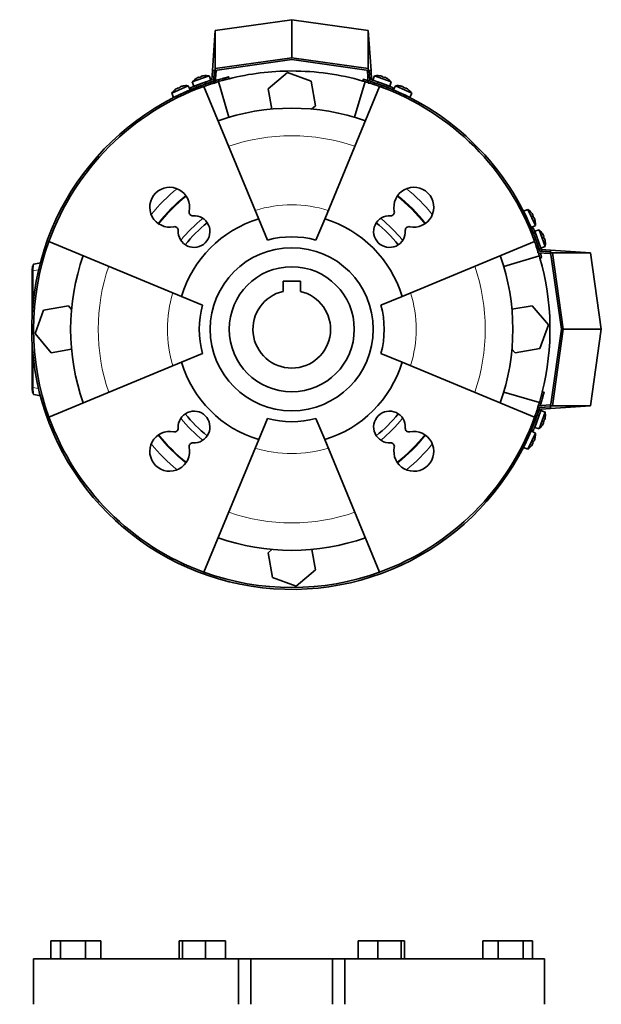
# Model space of a CAD drawing. Header units: millimetres. Extents: x 468 to 1360, y -1443 to 1457.
# Tile 28 of 29: x 468 to 789, y 914 to 1457. Entities that reach past the tile are written whole.
import ezdxf

# ---------------------------------------------------------------- set-up
doc = ezdxf.new("R2010")
doc.units = ezdxf.units.MM
for name, color, linetype in [('M5X8_UNI7687', 7, 'Continuous'), ('MID_454-2', 7, 'Continuous'), ('VSI184-254_GIUNT', 7, 'Continuous'), ('VSI344-454_FILTR', 7, 'Continuous'), ('VSI344-454_FLANG', 7, 'Continuous'), ('VSI344-454_SUPPO', 7, 'Continuous'), ('VSI344-454_TERMI', 7, 'Continuous'), ('VSI344-454_TESTA', 7, 'Continuous')]:
    doc.layers.add(name, color=color, linetype=linetype)

# ---------------------------------------------------------------- blocks, each defined once
blk = doc.blocks.new('SE')
at = {"layer": 'VSI344-454_FLANG', "color": 7, "linetype": 'Continuous', "lineweight": 35}
for p, q in [((485.34, 948.99), (485.34, 938.99)), ((485.34, 948.99), (490.64, 948.99)), ((490.64, 948.99), (490.64, 938.99)), ((490.64, 948.99), (504.38, 948.99)), ((504.38, 948.99), (504.38, 938.99)), ((504.38, 948.99), (512.81, 948.99)), ((512.81, 948.99), (512.81, 938.99)), ((556.09, 948.99), (556.09, 938.99)), ((556.09, 948.99), (557.89, 948.99)), ((557.89, 948.99), (557.89, 938.99)), ((557.89, 948.99), (570.7, 948.99)), ((570.7, 948.99), (570.7, 938.99)), ((570.7, 948.99), (581.69, 948.99)), ((581.69, 948.99), (581.69, 938.99)), ((654.82, 948.99), (654.82, 938.99)), ((654.82, 948.99), (665.81, 948.99)), ((665.81, 948.99), (665.81, 938.99)), ((665.81, 948.99), (678.61, 948.99)), ((678.61, 948.99), (678.61, 938.99)), ((678.61, 948.99), (680.42, 948.99)), ((680.42, 948.99), (680.42, 938.99)), ((723.7, 948.99), (723.7, 938.99)), ((723.7, 948.99), (732.13, 948.99)), ((732.13, 948.99), (732.13, 938.99)), ((732.13, 948.99), (745.87, 948.99)), ((745.87, 948.99), (745.87, 938.99)), ((745.87, 948.99), (751.17, 948.99)), ((751.17, 948.99), (751.17, 938.99)), ((588.92, 938.99), (475.75, 938.99)), ((475.75, 938.99), (475.75, 913.99)), ((588.92, 938.99), (595.75, 938.99)), ((588.92, 938.99), (588.92, 913.99)), ((595.75, 938.99), (640.75, 938.99)), ((595.75, 913.99), (595.75, 938.99)), ((640.75, 938.99), (647.58, 938.99)), ((640.75, 913.99), (640.75, 938.99)), ((757.7, 938.99), (647.58, 938.99)), ((647.58, 938.99), (647.58, 913.99)), ((757.7, 938.99), (757.7, 913.99))]:
    blk.add_line(p, q, dxfattribs=at)
blk = doc.blocks.new('SE1')
at = {"layer": 'M5X8_UNI7687', "color": 7, "linetype": 'Continuous', "lineweight": 35}
for p, q in [((572.61, 1426.25), (563.34, 1422.88)), ((564.13, 1420.5), (573.53, 1423.92)), ((565.44, 1424.7), (565.42, 1424.72)), ((566.9, 1425.45), (566.98, 1425.26)), ((568.23, 1425.93), (568.29, 1425.74)), ((569.83, 1426.3), (569.84, 1426.32)), ((573.53, 1423.92), (572.61, 1426.25)), ((663.9, 1426.25), (662.98, 1423.92)), ((662.98, 1423.92), (672.37, 1420.5)), ((673.16, 1422.88), (663.9, 1426.25)), ((666.68, 1426.3), (666.67, 1426.32)), ((668.27, 1425.93), (668.22, 1425.74)), ((669.61, 1425.45), (669.52, 1425.26)), ((671.07, 1424.7), (671.09, 1424.72)), ((561.02, 1420.83), (552.08, 1416.67)), ((553.08, 1414.37), (562.14, 1418.6)), ((554.01, 1418.67), (553.99, 1418.68)), ((555.4, 1419.54), (555.5, 1419.36)), ((556.69, 1420.14), (556.76, 1419.95)), ((558.25, 1420.64), (558.25, 1420.67)), ((562.14, 1418.6), (561.02, 1420.83)), ((563.34, 1422.88), (564.13, 1420.5)), ((571.53, 1422.11), (571.53, 1422.11)), ((672.37, 1420.5), (673.16, 1422.88)), ((675.49, 1420.83), (674.37, 1418.6)), ((674.37, 1418.6), (683.43, 1414.37)), ((684.42, 1416.67), (675.49, 1420.83)), ((678.26, 1420.64), (678.26, 1420.67)), ((679.82, 1420.14), (679.75, 1419.95)), ((681.11, 1419.54), (681.01, 1419.36)), ((682.52, 1418.68), (682.49, 1418.67)), ((552.08, 1416.67), (553.08, 1414.37)), ((683.43, 1414.37), (684.42, 1416.67)), ((748.49, 1352.6), (746.2, 1351.61)), ((746.2, 1351.61), (750.42, 1342.54)), ((752.66, 1343.66), (748.49, 1352.6)), ((750.49, 1350.67), (750.51, 1350.69)), ((751.36, 1349.28), (751.19, 1349.18)), ((751.96, 1347.99), (751.77, 1347.92)), ((750.42, 1342.54), (752.66, 1343.66)), ((752.47, 1346.44), (752.49, 1346.43)), ((754.7, 1341.34), (752.33, 1340.55)), ((752.33, 1340.55), (755.75, 1331.15)), ((758.07, 1332.07), (754.7, 1341.34)), ((756.53, 1339.24), (756.54, 1339.26)), ((757.27, 1337.78), (757.09, 1337.7)), ((757.76, 1336.45), (757.56, 1336.4)), ((755.75, 1331.15), (758.07, 1332.07)), ((758.13, 1334.85), (758.15, 1334.85)), ((755.75, 1241.7), (752.33, 1232.31)), ((753.93, 1239.7), (753.93, 1239.7)), ((754.7, 1231.52), (758.07, 1240.78)), ((758.07, 1240.78), (755.75, 1241.7)), ((756.53, 1233.62), (756.54, 1233.59)), ((757.27, 1235.07), (757.09, 1235.16)), ((757.76, 1236.41), (757.56, 1236.46)), ((758.13, 1238), (758.15, 1238.01)), ((750.42, 1230.31), (746.2, 1221.25)), ((748.49, 1220.26), (752.66, 1229.19)), ((752.66, 1229.19), (750.42, 1230.31)), ((752.33, 1232.31), (754.7, 1231.52)), ((751.36, 1223.57), (751.19, 1223.68)), ((751.96, 1224.86), (751.77, 1224.93)), ((752.47, 1226.42), (752.49, 1226.42)), ((746.2, 1221.25), (748.49, 1220.26)), ((750.49, 1222.19), (750.51, 1222.16))]:
    blk.add_line(p, q, dxfattribs=at)
for centre, radius, start, end in [((570.95, 1416.39), 10, 123.5916, 139.5414), ((570.95, 1416.39), 10, 80.4586, 96.4084), ((665.55, 1416.39), 10, 83.5916, 99.5414), ((665.55, 1416.39), 10, 40.4586, 56.4084), ((560.23, 1410.86), 10, 128.5916, 144.5414), ((560.23, 1410.86), 10, 85.4586, 101.4084), ((571.82, 1422.77), 0.5, 110, 129.2041), ((664.69, 1422.77), 0.5, 50.7959, 70), ((670.32, 1420.72), 0.5, 70, 89.4626), ((676.28, 1410.86), 10, 78.5916, 94.5414), ((676.28, 1410.86), 10, 35.4586, 51.4084), ((555.1, 1414.76), 0.5, 95.7321, 115), ((560.54, 1417.3), 0.5, 115, 134.2679), ((675.97, 1417.3), 0.5, 45.7321, 65), ((681.41, 1414.76), 0.5, 65, 84.2679), ((746.59, 1349.58), 0.5, 5.7321, 25), ((742.69, 1344.45), 10, 38.5916, 54.5414), ((749.12, 1344.14), 0.5, 25, 44.2679), ((742.69, 1344.45), 10, 355.4586, 11.4084), ((748.21, 1333.73), 10, 33.5916, 49.5414), ((754.6, 1332.86), 0.5, 20, 39.2041), ((748.21, 1333.73), 10, 350.4586, 6.4084), ((754.6, 1240), 0.5, 320.7959, 340), ((748.21, 1239.13), 10, 353.5916, 9.5414), ((752.54, 1234.36), 0.5, 340, 359.4451), ((748.21, 1239.13), 10, 310.4586, 326.4084), ((749.12, 1228.71), 0.5, 315.7321, 335), ((742.69, 1228.4), 10, 348.5916, 4.5414), ((746.59, 1223.27), 0.5, 335, 354.2679), ((742.69, 1228.4), 10, 305.4586, 321.4084)]:
    blk.add_arc(centre, radius, start, end, dxfattribs=at)
for centre, major_axis, ratio, start_param, end_param in [((570.95, 1416.4), (-9.4, -3.42), 0.996195, 4.833518, 4.948078), ((570.2, 1418.46), (8.7, 3.17), 0.811251, 1.49595, 1.645642), ((570.95, 1416.4), (9.4, 3.42), 0.996195, 1.335108, 1.449667), ((665.56, 1416.4), (-9.4, 3.42), 0.996195, 4.833518, 4.948078), ((666.31, 1418.46), (8.7, -3.17), 0.811251, 1.49595, 1.645642), ((665.56, 1416.4), (9.4, -3.42), 0.996195, 1.335108, 1.449667), ((560.22, 1410.88), (-9.06, -4.23), 0.996195, 4.833518, 4.948078), ((559.29, 1412.87), (8.39, 3.91), 0.811251, 1.49595, 1.645642), ((560.22, 1410.88), (9.06, 4.23), 0.996195, 1.335108, 1.449667), ((676.28, 1410.88), (-9.06, 4.23), 0.996195, 4.833518, 4.948078), ((677.21, 1412.87), (8.39, -3.91), 0.811251, 1.49595, 1.645642), ((676.28, 1410.88), (9.06, -4.23), 0.996195, 1.335108, 1.449667), ((742.7, 1344.46), (-4.23, 9.06), 0.996195, 4.833518, 4.948078), ((744.69, 1345.39), (3.91, -8.39), 0.811251, 1.49595, 1.645642), ((742.7, 1344.46), (4.23, -9.06), 0.996195, 1.335108, 1.449667), ((748.23, 1333.73), (-3.42, 9.4), 0.996195, 4.833518, 4.948078), ((750.29, 1334.48), (3.17, -8.7), 0.811251, 1.49595, 1.645642), ((748.23, 1333.73), (3.42, -9.4), 0.996195, 1.335108, 1.449667), ((748.23, 1239.12), (-3.42, -9.4), 0.996195, 1.335108, 1.449667), ((750.29, 1238.37), (-3.17, -8.7), 0.811251, 1.49595, 1.645642), ((748.23, 1239.12), (3.42, 9.4), 0.996195, 4.833518, 4.948078), ((742.7, 1228.4), (-4.23, -9.06), 0.996195, 1.335108, 1.449667), ((744.69, 1227.47), (-3.91, -8.39), 0.811251, 1.49595, 1.645642), ((742.7, 1228.4), (4.23, 9.06), 0.996195, 4.833518, 4.948078)]:
    blk.add_ellipse(centre, major_axis=major_axis, ratio=ratio, start_param=start_param, end_param=end_param, dxfattribs=at)
for points in [[(566.9, 1425.45), (566.9, 1425.45), (566.89, 1425.45), (566.88, 1425.46), (566.87, 1425.46), (566.86, 1425.45), (566.84, 1425.45), (566.81, 1425.44), (566.78, 1425.43), (566.75, 1425.42), (566.72, 1425.41), (566.68, 1425.39), (566.64, 1425.38), (566.6, 1425.36), (566.56, 1425.34), (566.52, 1425.32), (566.48, 1425.3), (566.45, 1425.29), (566.43, 1425.28)], [(568.7, 1426.1), (568.68, 1426.1), (568.65, 1426.09), (568.6, 1426.08), (568.56, 1426.07), (568.52, 1426.06), (568.48, 1426.05), (568.44, 1426.03), (568.4, 1426.02), (568.36, 1426.01), (568.33, 1426), (568.3, 1425.98), (568.28, 1425.97), (568.26, 1425.96), (568.25, 1425.96), (568.24, 1425.95), (568.23, 1425.94), (568.23, 1425.94), (568.23, 1425.93)], [(668.27, 1425.93), (668.27, 1425.94), (668.27, 1425.94), (668.27, 1425.95), (668.26, 1425.96), (668.24, 1425.96), (668.23, 1425.97), (668.2, 1425.98), (668.18, 1426), (668.14, 1426.01), (668.11, 1426.02), (668.07, 1426.03), (668.03, 1426.05), (667.99, 1426.06), (667.95, 1426.07), (667.9, 1426.08), (667.86, 1426.09), (667.82, 1426.1), (667.81, 1426.1)], [(670.08, 1425.28), (670.06, 1425.29), (670.03, 1425.3), (669.99, 1425.32), (669.95, 1425.34), (669.91, 1425.36), (669.87, 1425.38), (669.83, 1425.39), (669.79, 1425.41), (669.76, 1425.42), (669.72, 1425.43), (669.7, 1425.44), (669.67, 1425.45), (669.65, 1425.45), (669.63, 1425.46), (669.62, 1425.46), (669.61, 1425.45), (669.61, 1425.45), (669.61, 1425.45)], [(555.4, 1419.54), (555.4, 1419.54), (555.4, 1419.54), (555.39, 1419.54), (555.37, 1419.54), (555.36, 1419.54), (555.34, 1419.53), (555.31, 1419.52), (555.29, 1419.51), (555.26, 1419.5), (555.22, 1419.48), (555.19, 1419.46), (555.15, 1419.44), (555.11, 1419.42), (555.07, 1419.4), (555.03, 1419.38), (554.99, 1419.35), (554.96, 1419.34), (554.95, 1419.33)], [(557.14, 1420.35), (557.12, 1420.34), (557.09, 1420.33), (557.04, 1420.32), (557, 1420.3), (556.96, 1420.29), (556.92, 1420.27), (556.88, 1420.25), (556.84, 1420.24), (556.81, 1420.22), (556.78, 1420.21), (556.75, 1420.19), (556.73, 1420.18), (556.71, 1420.17), (556.7, 1420.16), (556.69, 1420.15), (556.69, 1420.14), (556.69, 1420.14), (556.69, 1420.14)], [(679.82, 1420.14), (679.82, 1420.14), (679.82, 1420.14), (679.82, 1420.15), (679.81, 1420.16), (679.79, 1420.17), (679.78, 1420.18), (679.75, 1420.19), (679.73, 1420.21), (679.7, 1420.22), (679.66, 1420.24), (679.63, 1420.25), (679.59, 1420.27), (679.55, 1420.29), (679.51, 1420.3), (679.46, 1420.32), (679.42, 1420.33), (679.39, 1420.34), (679.37, 1420.35)], [(681.56, 1419.33), (681.54, 1419.34), (681.51, 1419.35), (681.47, 1419.38), (681.43, 1419.4), (681.4, 1419.42), (681.36, 1419.44), (681.32, 1419.46), (681.28, 1419.48), (681.25, 1419.5), (681.22, 1419.51), (681.19, 1419.52), (681.17, 1419.53), (681.15, 1419.54), (681.13, 1419.54), (681.12, 1419.54), (681.11, 1419.54), (681.11, 1419.54), (681.11, 1419.54)], [(751.36, 1349.28), (751.36, 1349.28), (751.37, 1349.29), (751.37, 1349.3), (751.37, 1349.31), (751.36, 1349.32), (751.36, 1349.34), (751.35, 1349.37), (751.34, 1349.39), (751.32, 1349.43), (751.31, 1349.46), (751.29, 1349.49), (751.27, 1349.53), (751.25, 1349.57), (751.23, 1349.61), (751.2, 1349.65), (751.18, 1349.69), (751.16, 1349.72), (751.15, 1349.73)], [(752.17, 1347.54), (752.17, 1347.56), (752.16, 1347.59), (752.14, 1347.64), (752.13, 1347.68), (752.11, 1347.72), (752.09, 1347.76), (752.08, 1347.8), (752.06, 1347.84), (752.05, 1347.87), (752.03, 1347.9), (752.02, 1347.93), (752.01, 1347.95), (752, 1347.97), (751.99, 1347.98), (751.98, 1347.99), (751.97, 1347.99), (751.97, 1347.99), (751.96, 1347.99)], [(757.27, 1337.78), (757.28, 1337.78), (757.28, 1337.79), (757.28, 1337.8), (757.28, 1337.81), (757.28, 1337.83), (757.27, 1337.85), (757.27, 1337.87), (757.26, 1337.9), (757.25, 1337.93), (757.23, 1337.96), (757.22, 1338), (757.2, 1338.04), (757.19, 1338.08), (757.17, 1338.12), (757.15, 1338.16), (757.13, 1338.2), (757.11, 1338.24), (757.1, 1338.25)], [(757.93, 1335.98), (757.93, 1336), (757.92, 1336.03), (757.91, 1336.08), (757.89, 1336.12), (757.88, 1336.16), (757.87, 1336.21), (757.86, 1336.25), (757.85, 1336.28), (757.83, 1336.32), (757.82, 1336.35), (757.81, 1336.38), (757.8, 1336.4), (757.79, 1336.42), (757.78, 1336.43), (757.77, 1336.44), (757.77, 1336.45), (757.76, 1336.45), (757.76, 1336.45)], [(757.1, 1234.6), (757.11, 1234.62), (757.13, 1234.65), (757.15, 1234.69), (757.17, 1234.74), (757.19, 1234.78), (757.2, 1234.82), (757.22, 1234.85), (757.23, 1234.89), (757.25, 1234.93), (757.26, 1234.96), (757.27, 1234.99), (757.27, 1235.01), (757.28, 1235.03), (757.28, 1235.05), (757.28, 1235.06), (757.28, 1235.07), (757.28, 1235.07), (757.27, 1235.07)], [(757.76, 1236.41), (757.76, 1236.41), (757.77, 1236.41), (757.77, 1236.41), (757.78, 1236.42), (757.79, 1236.44), (757.8, 1236.46), (757.81, 1236.48), (757.82, 1236.51), (757.83, 1236.54), (757.85, 1236.57), (757.86, 1236.61), (757.87, 1236.65), (757.88, 1236.69), (757.89, 1236.73), (757.91, 1236.78), (757.92, 1236.82), (757.93, 1236.86), (757.93, 1236.88)], [(751.15, 1223.12), (751.16, 1223.14), (751.18, 1223.17), (751.2, 1223.21), (751.23, 1223.25), (751.25, 1223.29), (751.27, 1223.32), (751.29, 1223.36), (751.31, 1223.4), (751.32, 1223.43), (751.34, 1223.46), (751.35, 1223.49), (751.36, 1223.51), (751.36, 1223.53), (751.37, 1223.55), (751.37, 1223.56), (751.37, 1223.57), (751.36, 1223.57), (751.36, 1223.57)], [(751.96, 1224.86), (751.97, 1224.86), (751.97, 1224.86), (751.98, 1224.87), (751.99, 1224.88), (752, 1224.89), (752.01, 1224.91), (752.02, 1224.93), (752.03, 1224.95), (752.05, 1224.98), (752.06, 1225.02), (752.08, 1225.06), (752.09, 1225.09), (752.11, 1225.13), (752.13, 1225.18), (752.14, 1225.22), (752.16, 1225.26), (752.17, 1225.3), (752.17, 1225.31)]]:
    blk.add_open_spline(points, degree=3, dxfattribs=at)
at = {"layer": 'MID_454-2', "color": 7, "linetype": 'Continuous', "lineweight": 35}
for p, q in [((575.53, 1429.22), (575.05, 1422.29)), ((576.04, 1422.22), (576.53, 1429.22)), ((659.97, 1429.22), (660.46, 1422.22)), ((661.46, 1422.29), (660.98, 1429.22)), ((575.05, 1422.29), (576.04, 1422.22)), ((660.46, 1422.22), (661.46, 1422.29)), ((754.12, 1329.63), (754.05, 1328.64)), ((754.05, 1328.64), (761.04, 1328.15)), ((761.04, 1329.15), (754.12, 1329.63)), ((761.04, 1244.71), (754.05, 1244.22)), ((754.05, 1244.22), (754.12, 1243.22)), ((754.12, 1243.22), (761.04, 1243.71))]:
    blk.add_line(p, q, dxfattribs=at)
at = {"layer": 'VSI184-254_GIUNT', "color": 7, "linetype": 'Continuous', "lineweight": 35}
for p, q in [((613.5, 1313), (613.5, 1307.32)), ((623, 1313), (613.5, 1313)), ((623, 1307.32), (623, 1313))]:
    blk.add_line(p, q, dxfattribs=at)
blk.add_circle((618.25, 1286.43), 34.5, dxfattribs=at)
blk.add_arc((618.25, 1286.43), 21.43, 102.8061, 77.1939, dxfattribs=at)
at = {"layer": 'VSI344-454_FILTR', "color": 4, "linetype": 'Continuous', "lineweight": 9}
for p, q in [((578.09, 1424.19), (578.4, 1423.24)), ((579.91, 1423.67), (579.67, 1424.64)), ((570.79, 1420.79), (570.48, 1421.74)), ((660.43, 1422.64), (660.41, 1422.55)), ((664.75, 1421.13), (665.1, 1422.07)), ((670.72, 1419.99), (670.38, 1419.05)), ((750.88, 1338.55), (751.82, 1338.9)), ((753.89, 1333.27), (752.95, 1332.92)), ((754.38, 1328.58), (754.47, 1328.61)), ((755.07, 1246.58), (756.02, 1246.26)), ((756.47, 1247.84), (755.5, 1248.09)), ((753.57, 1238.65), (752.62, 1238.96))]:
    blk.add_line(p, q, dxfattribs=at)
at = {"layer": 'VSI344-454_FILTR', "color": 7, "linetype": 'Continuous', "lineweight": 35}
for p, q in [((583.78, 1424.69), (583.54, 1425.67)), ((657.81, 1424.37), (657.53, 1423.41)), ((573.63, 1421.76), (573.31, 1422.71)), ((667.92, 1421.06), (667.58, 1420.12)), ((751.95, 1335.75), (752.88, 1336.1)), ((755.23, 1325.71), (756.19, 1325.98)), ((757.49, 1251.71), (756.52, 1251.95)), ((754.54, 1241.49), (753.59, 1241.8))]:
    blk.add_line(p, q, dxfattribs=at)
for radius, start, end in [(143.5, 105.5973, 106.2532), (142.5, 105.6085, 106.2392), (143.5, 109.4479, 340.5521), (142.5, 109.4563, 109.8856), (142.5, 70.9563, 72.4298), (143.5, 21.4479, 68.5521), (142.5, 160.1144, 199.8856), (142.5, 17.5702, 19.0437), (142.5, 343.7608, 344.3915), (143.5, 343.7468, 344.4027), (142.5, 340.1144, 340.5437), (142.5, 250.1144, 289.8856)]:
    blk.add_arc((618.25, 1286.43), radius, start, end, dxfattribs=at)
for points, knots in [([(576.13, 1423.61), (576.17, 1423.62), (576.33, 1423.67), (576.61, 1423.75), (576.97, 1423.86), (577.34, 1423.97), (577.71, 1424.08), (577.96, 1424.16), (578.09, 1424.19)], [0.7315353, 0.7315353, 0.7315353, 0.7315353, 0.7497622, 0.8001839, 0.8501065, 0.8998409, 0.9497014, 1, 1, 1, 1]), ([(579.67, 1424.64), (579.73, 1424.66), (579.86, 1424.7), (580.05, 1424.75), (580.24, 1424.8), (580.42, 1424.85), (580.61, 1424.9), (580.79, 1424.95), (580.97, 1425), (581.32, 1425.09), (581.83, 1425.23), (582.42, 1425.38), (582.9, 1425.51), (583.2, 1425.58), (583.38, 1425.63), (583.47, 1425.65), (583.53, 1425.66), (583.53, 1425.66), (583.54, 1425.67)], [0, 0, 0, 0, 0.031592, 0.062927, 0.094082, 0.125133, 0.156157, 0.187231, 0.218434, 0.24984, 0.375694, 0.49976, 0.623965, 0.750126, 0.812727, 0.874827, 0.937046, 1, 1, 1, 1]), ([(583.78, 1424.69), (583.78, 1424.69), (583.78, 1424.69), (583.76, 1424.69), (583.74, 1424.69), (583.71, 1424.68), (583.67, 1424.67), (583.61, 1424.65), (583.55, 1424.64), (583.42, 1424.6), (583.15, 1424.54), (582.66, 1424.41), (582.07, 1424.26), (581.51, 1424.11), (581.03, 1423.98), (580.67, 1423.88), (580.29, 1423.78), (580.04, 1423.71), (579.91, 1423.67)], [0, 0, 0, 0, 0.031603, 0.06295, 0.094114, 0.125174, 0.156207, 0.187289, 0.2185, 0.249914, 0.37603, 0.500271, 0.624311, 0.750212, 0.812795, 0.874875, 0.937072, 1, 1, 1, 1]), ([(660.41, 1422.55), (660.35, 1422.57), (660.25, 1422.6), (660.08, 1422.65), (659.93, 1422.7), (659.77, 1422.75), (659.61, 1422.79), (659.46, 1422.84), (659.18, 1422.92), (658.8, 1423.04), (658.36, 1423.17), (658, 1423.27), (657.78, 1423.34), (657.65, 1423.37), (657.58, 1423.39), (657.54, 1423.41), (657.53, 1423.41), (657.53, 1423.41)], [0, 0, 0, 0, 0.036074, 0.071827, 0.107372, 0.142823, 0.178296, 0.213907, 0.249769, 0.37568, 0.49974, 0.623937, 0.750153, 0.812742, 0.874833, 0.937047, 1, 1, 1, 1]), ([(657.81, 1424.37), (657.81, 1424.37), (657.81, 1424.37), (657.82, 1424.36), (657.85, 1424.36), (657.88, 1424.35), (657.92, 1424.34), (657.97, 1424.32), (658.07, 1424.29), (658.28, 1424.23), (658.64, 1424.13), (659.08, 1424), (659.5, 1423.87), (659.85, 1423.77), (660.11, 1423.69), (660.28, 1423.64), (660.36, 1423.61)], [0, 0, 0, 0, 0.0360916, 0.0718605, 0.1074196, 0.142884, 0.1783694, 0.2139916, 0.2498648, 0.3760321, 0.5002654, 0.6243037, 0.7502673, 0.8128325, 0.8748978, 0.9284754, 0.9284754, 0.9284754, 0.9284754]), ([(570.48, 1421.74), (570.53, 1421.76), (570.63, 1421.8), (570.79, 1421.85), (570.95, 1421.91), (571.11, 1421.96), (571.26, 1422.01), (571.41, 1422.07), (571.68, 1422.16), (572.06, 1422.29), (572.49, 1422.44), (572.85, 1422.56), (573.07, 1422.63), (573.2, 1422.67), (573.26, 1422.69), (573.31, 1422.71), (573.31, 1422.71), (573.31, 1422.71)], [0, 0, 0, 0, 0.036074, 0.071835, 0.107394, 0.142867, 0.178369, 0.214015, 0.24992, 0.375515, 0.499618, 0.623903, 0.749864, 0.812552, 0.874725, 0.937001, 1, 1, 1, 1]), ([(573.63, 1421.76), (573.63, 1421.76), (573.63, 1421.76), (573.61, 1421.75), (573.59, 1421.75), (573.56, 1421.74), (573.52, 1421.72), (573.47, 1421.71), (573.36, 1421.67), (573.16, 1421.61), (572.81, 1421.49), (572.37, 1421.34), (571.96, 1421.2), (571.61, 1421.08), (571.34, 1420.98), (571.07, 1420.89), (570.88, 1420.82), (570.79, 1420.79)], [0, 0, 0, 0, 0.03611, 0.071905, 0.107497, 0.143003, 0.178538, 0.214218, 0.250157, 0.376062, 0.500392, 0.624478, 0.750119, 0.812755, 0.874869, 0.937079, 1, 1, 1, 1]), ([(573.31, 1422.71), (573.32, 1422.71), (573.32, 1422.71), (573.33, 1422.72), (573.35, 1422.72), (573.38, 1422.73), (573.42, 1422.75), (573.47, 1422.76), (573.53, 1422.78), (573.6, 1422.8), (573.76, 1422.86), (574.09, 1422.96), (574.57, 1423.12), (574.89, 1423.22), (574.98, 1423.25)], [0, 0, 0, 0, 0.027983, 0.0557899, 0.0834734, 0.1110867, 0.1386835, 0.1663177, 0.1940428, 0.2219119, 0.2499772, 0.3749272, 0.4997192, 0.5496634, 0.5496634, 0.5496634, 0.5496634]), ([(575.21, 1422.27), (575.14, 1422.25), (574.86, 1422.16), (574.4, 1422.01), (574.05, 1421.9), (573.85, 1421.83), (573.75, 1421.8), (573.68, 1421.78), (573.64, 1421.76), (573.63, 1421.76), (573.63, 1421.76)], [0.4654257, 0.4654257, 0.4654257, 0.4654257, 0.5002684, 0.625041, 0.7500173, 0.8003848, 0.8502554, 0.8999393, 0.9497504, 1, 1, 1, 1]), ([(578.4, 1423.24), (578.33, 1423.22), (578.19, 1423.18), (577.98, 1423.12), (577.78, 1423.06), (577.57, 1423), (577.37, 1422.94), (577.16, 1422.88), (576.96, 1422.81), (576.77, 1422.75), (576.45, 1422.66), (576.2, 1422.58), (576.03, 1422.53)], [0, 0, 0, 0, 0.028015, 0.0558533, 0.0835676, 0.1112114, 0.1388385, 0.1665028, 0.194258, 0.2221573, 0.2502531, 0.3309756, 0.3309756, 0.3309756, 0.3309756]), ([(667.58, 1420.12), (667.57, 1420.12), (667.57, 1420.12), (667.56, 1420.13), (667.54, 1420.13), (667.51, 1420.15), (667.47, 1420.16), (667.42, 1420.18), (667.32, 1420.22), (667.12, 1420.29), (666.76, 1420.42), (666.33, 1420.57), (665.92, 1420.72), (665.57, 1420.84), (665.3, 1420.94), (665.03, 1421.03), (664.84, 1421.1), (664.75, 1421.13)], [0, 0, 0, 0, 0.036048, 0.071793, 0.107348, 0.142827, 0.178345, 0.214016, 0.249954, 0.375229, 0.499698, 0.624316, 0.749897, 0.812621, 0.874803, 0.937057, 1, 1, 1, 1]), ([(665.1, 1422.07), (665.15, 1422.05), (665.26, 1422.01), (665.41, 1421.96), (665.57, 1421.9), (665.73, 1421.85), (665.88, 1421.79), (666.03, 1421.74), (666.3, 1421.64), (666.68, 1421.51), (667.11, 1421.36), (667.46, 1421.23), (667.68, 1421.15), (667.8, 1421.1), (667.87, 1421.08), (667.91, 1421.06), (667.92, 1421.06), (667.92, 1421.06)], [0, 0, 0, 0, 0.036087, 0.071867, 0.107452, 0.142957, 0.178497, 0.214187, 0.25014, 0.375681, 0.50031, 0.624737, 0.750064, 0.812751, 0.874892, 0.937105, 1, 1, 1, 1]), ([(670.38, 1419.05), (670.33, 1419.07), (670.22, 1419.11), (670.06, 1419.18), (669.91, 1419.24), (669.76, 1419.29), (669.61, 1419.35), (669.46, 1419.41), (669.19, 1419.51), (668.81, 1419.66), (668.39, 1419.82), (668.03, 1419.95), (667.82, 1420.03), (667.69, 1420.08), (667.62, 1420.1), (667.58, 1420.12), (667.58, 1420.12), (667.58, 1420.12)], [0, 0, 0, 0, 0.036074, 0.071827, 0.107372, 0.142823, 0.178296, 0.213907, 0.249769, 0.37568, 0.49974, 0.623937, 0.750153, 0.812742, 0.874833, 0.937047, 1, 1, 1, 1]), ([(667.92, 1421.06), (667.92, 1421.06), (667.92, 1421.06), (667.94, 1421.05), (667.96, 1421.04), (667.99, 1421.03), (668.03, 1421.02), (668.08, 1421), (668.18, 1420.96), (668.38, 1420.89), (668.73, 1420.76), (669.16, 1420.6), (669.57, 1420.44), (669.91, 1420.31), (670.18, 1420.2), (670.45, 1420.1), (670.63, 1420.03), (670.72, 1419.99)], [0, 0, 0, 0, 0.036092, 0.07186, 0.10742, 0.142884, 0.178369, 0.213992, 0.249865, 0.376032, 0.500265, 0.624304, 0.750267, 0.812832, 0.874898, 0.937082, 1, 1, 1, 1]), ([(751.95, 1335.75), (751.95, 1335.75), (751.94, 1335.75), (751.94, 1335.77), (751.93, 1335.79), (751.92, 1335.82), (751.91, 1335.86), (751.89, 1335.91), (751.85, 1336.01), (751.78, 1336.21), (751.64, 1336.56), (751.48, 1336.99), (751.33, 1337.4), (751.19, 1337.74), (751.09, 1338.01), (750.99, 1338.28), (750.91, 1338.46), (750.88, 1338.55)], [0, 0, 0, 0, 0.036092, 0.07186, 0.10742, 0.142884, 0.178369, 0.213991, 0.249865, 0.376032, 0.500265, 0.624303, 0.750267, 0.812832, 0.874898, 0.937082, 1, 1, 1, 1]), ([(751.82, 1338.9), (751.84, 1338.85), (751.88, 1338.74), (751.94, 1338.59), (752, 1338.43), (752.06, 1338.28), (752.12, 1338.13), (752.17, 1337.98), (752.28, 1337.71), (752.42, 1337.33), (752.58, 1336.91), (752.71, 1336.56), (752.79, 1336.34), (752.84, 1336.21), (752.87, 1336.15), (752.88, 1336.1), (752.88, 1336.1), (752.88, 1336.1)], [0, 0, 0, 0, 0.036074, 0.071827, 0.107372, 0.142823, 0.178296, 0.213907, 0.249769, 0.375679, 0.49974, 0.623937, 0.750153, 0.812742, 0.874833, 0.937047, 1, 1, 1, 1]), ([(752.95, 1332.92), (752.94, 1332.98), (752.9, 1333.08), (752.84, 1333.24), (752.79, 1333.4), (752.73, 1333.55), (752.68, 1333.71), (752.63, 1333.86), (752.53, 1334.13), (752.4, 1334.51), (752.24, 1334.94), (752.11, 1335.29), (752.03, 1335.51), (751.99, 1335.63), (751.96, 1335.7), (751.95, 1335.74), (751.95, 1335.75), (751.95, 1335.75)], [0, 0, 0, 0, 0.036087, 0.071867, 0.107452, 0.142957, 0.178497, 0.214187, 0.25014, 0.375682, 0.50031, 0.624737, 0.750064, 0.812751, 0.874892, 0.937105, 1, 1, 1, 1]), ([(752.88, 1336.1), (752.88, 1336.09), (752.88, 1336.09), (752.89, 1336.08), (752.9, 1336.06), (752.91, 1336.03), (752.92, 1335.99), (752.94, 1335.94), (752.98, 1335.84), (753.05, 1335.64), (753.18, 1335.28), (753.34, 1334.85), (753.48, 1334.44), (753.61, 1334.09), (753.7, 1333.82), (753.8, 1333.55), (753.86, 1333.36), (753.89, 1333.27)], [0, 0, 0, 0, 0.036048, 0.071793, 0.107348, 0.142827, 0.178345, 0.214016, 0.249955, 0.375229, 0.499698, 0.624316, 0.749898, 0.812622, 0.874803, 0.937058, 1, 1, 1, 1]), ([(755.23, 1325.71), (755.23, 1325.71), (755.23, 1325.71), (755.23, 1325.72), (755.22, 1325.74), (755.21, 1325.78), (755.2, 1325.82), (755.19, 1325.87), (755.16, 1325.97), (755.1, 1326.18), (754.99, 1326.54), (754.86, 1326.98), (754.74, 1327.39), (754.63, 1327.75), (754.55, 1328.02), (754.46, 1328.3), (754.41, 1328.49), (754.38, 1328.58)], [0, 0, 0, 0, 0.036092, 0.07186, 0.10742, 0.142884, 0.178369, 0.213991, 0.249865, 0.376032, 0.500265, 0.624303, 0.750267, 0.812832, 0.874898, 0.937082, 1, 1, 1, 1]), ([(755.44, 1328.54), (755.44, 1328.54), (755.45, 1328.48), (755.49, 1328.38), (755.53, 1328.22), (755.58, 1328.06), (755.63, 1327.91), (755.71, 1327.63), (755.82, 1327.25), (755.95, 1326.81), (756.06, 1326.45), (756.12, 1326.23), (756.16, 1326.1), (756.18, 1326.03), (756.19, 1325.99), (756.19, 1325.98), (756.19, 1325.98)], [0.0715921, 0.0715921, 0.0715921, 0.0715921, 0.0718269, 0.1073717, 0.1428229, 0.1782961, 0.2139067, 0.2497688, 0.3756794, 0.4997397, 0.6239373, 0.7501533, 0.812742, 0.8748331, 0.9370469, 1, 1, 1, 1]), ([(755.5, 1248.09), (755.52, 1248.15), (755.55, 1248.28), (755.6, 1248.47), (755.66, 1248.65), (755.71, 1248.84), (755.76, 1249.02), (755.81, 1249.2), (755.85, 1249.38), (755.95, 1249.74), (756.08, 1250.25), (756.24, 1250.84), (756.36, 1251.32), (756.44, 1251.62), (756.48, 1251.79), (756.5, 1251.89), (756.52, 1251.94), (756.52, 1251.95), (756.52, 1251.95)], [0, 0, 0, 0, 0.031592, 0.062927, 0.094083, 0.125133, 0.156157, 0.187232, 0.218434, 0.249841, 0.375694, 0.49976, 0.623965, 0.750126, 0.812727, 0.874827, 0.937046, 1, 1, 1, 1]), ([(757.49, 1251.71), (757.49, 1251.71), (757.49, 1251.71), (757.49, 1251.7), (757.48, 1251.67), (757.47, 1251.64), (757.46, 1251.6), (757.45, 1251.55), (757.43, 1251.49), (757.4, 1251.35), (757.33, 1251.08), (757.21, 1250.59), (757.05, 1250), (756.91, 1249.44), (756.78, 1248.96), (756.68, 1248.6), (756.57, 1248.22), (756.5, 1247.97), (756.47, 1247.84)], [0, 0, 0, 0, 0.031603, 0.06295, 0.094114, 0.125174, 0.156207, 0.18729, 0.2185, 0.249914, 0.376031, 0.500271, 0.624311, 0.750213, 0.812795, 0.874875, 0.937072, 1, 1, 1, 1]), ([(754.35, 1244.2), (754.41, 1244.38), (754.5, 1244.67), (754.63, 1245.1), (754.74, 1245.46), (754.85, 1245.83), (754.96, 1246.2), (755.03, 1246.45), (755.07, 1246.58)], [0.6690732, 0.6690732, 0.6690732, 0.6690732, 0.7497612, 0.8001829, 0.8501057, 0.8998403, 0.9497011, 1, 1, 1, 1]), ([(756.02, 1246.26), (756, 1246.19), (755.96, 1246.05), (755.9, 1245.84), (755.83, 1245.64), (755.77, 1245.43), (755.71, 1245.23), (755.65, 1245.03), (755.59, 1244.82), (755.53, 1244.63), (755.48, 1244.45), (755.44, 1244.35), (755.43, 1244.3)], [0, 0, 0, 0, 0.0280148, 0.0558529, 0.0835671, 0.1112108, 0.1388378, 0.166502, 0.1942571, 0.2221564, 0.2502521, 0.2685157, 0.2685157, 0.2685157, 0.2685157]), ([(752.62, 1238.96), (752.63, 1239.02), (752.67, 1239.12), (752.73, 1239.28), (752.78, 1239.44), (752.84, 1239.59), (752.89, 1239.75), (752.94, 1239.9), (753.04, 1240.17), (753.17, 1240.55), (753.31, 1240.98), (753.43, 1241.34), (753.5, 1241.56), (753.55, 1241.68), (753.57, 1241.75), (753.58, 1241.79), (753.58, 1241.8), (753.59, 1241.8)], [0, 0, 0, 0, 0.036074, 0.071835, 0.107394, 0.142867, 0.178369, 0.214016, 0.24992, 0.375515, 0.499619, 0.623903, 0.749864, 0.812553, 0.874725, 0.937001, 1, 1, 1, 1]), ([(754.54, 1241.49), (754.53, 1241.49), (754.53, 1241.49), (754.53, 1241.47), (754.52, 1241.45), (754.51, 1241.42), (754.5, 1241.38), (754.48, 1241.33), (754.45, 1241.22), (754.38, 1241.02), (754.26, 1240.67), (754.12, 1240.23), (753.97, 1239.82), (753.85, 1239.47), (753.76, 1239.2), (753.66, 1238.93), (753.6, 1238.74), (753.57, 1238.65)], [0, 0, 0, 0, 0.03611, 0.071905, 0.107497, 0.143003, 0.178538, 0.214218, 0.250157, 0.376062, 0.500393, 0.624478, 0.750119, 0.812755, 0.87487, 0.93708, 1, 1, 1, 1]), ([(753.59, 1241.8), (753.59, 1241.8), (753.59, 1241.8), (753.59, 1241.82), (753.6, 1241.84), (753.61, 1241.87), (753.62, 1241.91), (753.64, 1241.96), (753.66, 1242.02), (753.68, 1242.09), (753.73, 1242.25), (753.84, 1242.58), (753.99, 1243.03), (754.08, 1243.33), (754.1, 1243.4)], [0, 0, 0, 0, 0.0279829, 0.0557898, 0.0834733, 0.1110865, 0.1386833, 0.1663175, 0.1940425, 0.2219116, 0.2499768, 0.3749266, 0.4997183, 0.537838, 0.537838, 0.537838, 0.537838]), ([(755.1, 1243.25), (755.06, 1243.12), (754.95, 1242.77), (754.79, 1242.26), (754.67, 1241.91), (754.61, 1241.72), (754.58, 1241.61), (754.55, 1241.54), (754.54, 1241.5), (754.54, 1241.49), (754.54, 1241.49)], [0.4338052, 0.4338052, 0.4338052, 0.4338052, 0.5002675, 0.6250404, 0.750017, 0.8003845, 0.8502552, 0.8999392, 0.9497503, 1, 1, 1, 1])]:
    blk.add_open_spline(points, degree=3, knots=knots, dxfattribs=at)
at = {"layer": 'VSI344-454_SUPPO', "color": 7, "linetype": 'Continuous', "lineweight": 35}
for p, q in [((583.66, 1424.66), (583.66, 1424.66)), ((605.23, 1419.17), (615.85, 1428.07)), ((615.85, 1428.07), (628.87, 1423.33)), ((628.87, 1423.33), (631.27, 1409.69)), ((569.78, 1420.43), (600.09, 1347.27)), ((583.6, 1403.4), (577.78, 1423.06)), ((607.21, 1407.93), (605.23, 1419.17)), ((666.72, 1420.43), (636.42, 1347.27)), ((652.9, 1403.4), (658.73, 1423.06)), ((631.27, 1409.69), (629.19, 1407.94)), ((604.9, 1335.65), (600.09, 1347.27)), ((631.61, 1335.65), (636.42, 1347.27)), ((484.25, 1334.9), (557.41, 1304.6)), ((752.26, 1334.9), (679.1, 1304.6)), ((735.23, 1321.08), (754.89, 1326.9)), ((569.03, 1299.78), (557.41, 1304.6)), ((667.47, 1299.78), (679.1, 1304.6)), ((481.35, 1297.04), (494.99, 1299.45)), ((494.99, 1299.45), (496.74, 1297.36)), ((739.75, 1297.47), (750.99, 1299.45)), ((750.99, 1299.45), (759.9, 1288.83)), ((476.61, 1284.02), (481.35, 1297.04)), ((759.9, 1288.83), (755.16, 1275.81)), ((485.51, 1273.41), (476.61, 1284.02)), ((496.75, 1275.39), (485.51, 1273.41)), ((569.03, 1273.08), (557.41, 1268.26)), ((667.47, 1273.08), (679.1, 1268.26)), ((741.51, 1273.41), (739.76, 1275.49)), ((755.16, 1275.81), (741.51, 1273.41)), ((484.25, 1237.96), (557.41, 1268.26)), ((752.26, 1237.96), (679.1, 1268.26)), ((754.89, 1245.96), (735.23, 1251.78)), ((756.49, 1251.83), (756.49, 1251.83)), ((604.9, 1237.21), (600.09, 1225.58)), ((631.61, 1237.21), (636.42, 1225.58)), ((569.78, 1152.42), (600.09, 1225.58)), ((666.72, 1152.42), (636.42, 1225.58)), ((605.23, 1163.17), (607.32, 1164.92)), ((607.64, 1149.52), (605.23, 1163.17)), ((629.29, 1164.93), (631.27, 1153.69)), ((631.27, 1153.69), (620.66, 1144.78)), ((620.66, 1144.78), (607.64, 1149.52))]:
    blk.add_line(p, q, dxfattribs=at)
for centre, radius, start, end in [((618.25, 1286.43), 142.5, 90, 104.0511), ((618.25, 1286.43), 142.5, 74, 90), ((618.25, 1286.43), 142.5, 109.8856, 160.1144), ((618.25, 1286.43), 142.5, 106.5, 107.2205), ((618.25, 1286.43), 142.5, 72.7937, 73.5), ((618.25, 1286.43), 142.5, 70.1144, 72.4298), ((618.25, 1286.43), 142.5, 19.8856, 70.1144), ((618.25, 1286.43), 122, 70.5541, 109.4459), ((550.9, 1353.78), 11, 347.9714, 282.0286), ((685.61, 1353.78), 11, 257.9714, 192.0286), ((564.34, 1340.34), 8.75, 176.1572, 93.8428), ((618.25, 1286.43), 63.5, 106.6248, 163.3752), ((563.62, 1351.07), 2, 167.9714, 273.8428), ((618.25, 1286.43), 63.5, 16.6248, 73.3752), ((672.17, 1340.34), 8.75, 86.1572, 3.8428), ((672.89, 1351.07), 2, 266.1572, 12.0286), ((553.61, 1341.07), 2, 356.1572, 102.0286), ((618.25, 1286.43), 75, 128.4349, 141.5651), ((618.25, 1286.43), 75, 38.4349, 51.5651), ((682.9, 1341.07), 2, 77.9714, 183.8428), ((618.25, 1286.43), 51, 74.8223, 105.1777), ((618.25, 1286.43), 45, 90, 270), ((618.25, 1286.43), 45, 270, 90), ((618.25, 1286.43), 142.5, 17.5702, 19.8856), ((618.25, 1286.43), 122, 160.5541, 199.4459), ((618.25, 1286.43), 122, 340.5541, 19.4459), ((618.25, 1286.43), 142.5, 16.5, 17.2063), ((618.25, 1286.43), 142.5, 345.9489, 16), ((618.25, 1286.43), 51, 164.8223, 195.1777), ((618.25, 1286.43), 51, 344.8223, 15.1777), ((618.25, 1286.43), 63.5, 196.6248, 253.3752), ((618.25, 1286.43), 63.5, 286.6248, 343.3752), ((618.25, 1286.43), 142.5, 342.7795, 343.5), ((564.34, 1232.51), 8.75, 266.1572, 183.8428), ((618.25, 1286.43), 75, 218.4349, 231.5651), ((672.17, 1232.51), 8.75, 356.1572, 273.8428), ((618.25, 1286.43), 75, 308.4349, 321.5651), ((618.25, 1286.43), 142.5, 199.8856, 250.1144), ((618.25, 1286.43), 51, 254.8223, 285.1777), ((618.25, 1286.43), 142.5, 289.8856, 340.1144), ((550.9, 1219.08), 11, 77.9714, 12.0286), ((553.61, 1231.79), 2, 257.9714, 3.8428), ((685.61, 1219.08), 11, 167.9714, 102.0286), ((682.9, 1231.79), 2, 176.1572, 282.0286), ((563.62, 1221.79), 2, 86.1572, 192.0286), ((672.89, 1221.79), 2, 347.9714, 93.8428), ((618.25, 1286.43), 122, 250.5541, 289.4459)]:
    blk.add_arc(centre, radius, start, end, dxfattribs=at)
at = {"layer": 'VSI344-454_SUPPO', "color": 4, "linetype": 'Continuous', "lineweight": 9}
for radius, start, end in [(106.8, 70.9891, 109.0109), (100.1, 129.2029, 140.7971), (100.1, 39.2029, 50.7971), (94.12, 128.3751, 141.6249), (93.66, 128.3936, 141.6064), (93.66, 38.3936, 51.6064), (94.12, 38.3751, 51.6249), (68.63, 72.935, 107.065), (78.44, 128.7211, 141.2789), (78.44, 38.7211, 51.2789), (106.8, 160.9891, 199.0109), (106.8, 340.9891, 19.0109), (68.63, 162.935, 197.065), (68.63, 342.935, 17.065), (78.44, 218.7211, 231.2789), (78.44, 308.7211, 321.2789), (94.12, 218.3751, 231.6249), (93.66, 218.3936, 231.6064), (93.66, 308.3936, 321.6064), (94.12, 308.3751, 321.6249), (100.1, 219.2029, 230.7971), (100.1, 309.2029, 320.7971), (68.63, 252.935, 287.065), (106.8, 250.9891, 289.0109)]:
    blk.add_arc((618.25, 1286.43), radius, start, end, dxfattribs=at)
at = {"layer": 'VSI344-454_TERMI', "color": 7, "linetype": 'Continuous', "lineweight": 35}
for p, q in [((576.07, 1451.31), (618.25, 1457.24)), ((618.25, 1457.24), (660.43, 1451.31)), ((618.25, 1457.24), (618.25, 1436.23)), ((574.53, 1429.22), (576.07, 1451.31)), ((576.07, 1451.31), (576.07, 1430.3)), ((660.43, 1451.31), (661.98, 1429.22)), ((660.43, 1451.31), (660.43, 1430.3)), ((618.25, 1436.23), (576.07, 1430.3)), ((577.01, 1429.42), (618.25, 1435.22)), ((660.43, 1430.3), (618.25, 1436.23)), ((618.25, 1435.22), (659.49, 1429.42)), ((574.17, 1424.04), (574.53, 1429.22)), ((576, 1429.22), (574.53, 1429.22)), ((575.12, 1423.29), (575.53, 1429.22)), ((576.07, 1430.3), (576, 1429.22)), ((577, 1429.22), (576, 1429.22)), ((577, 1429.22), (577.01, 1429.42)), ((659.49, 1429.42), (659.51, 1429.22)), ((660.51, 1429.22), (659.51, 1429.22)), ((660.51, 1429.22), (660.43, 1430.3)), ((660.51, 1429.22), (661.98, 1429.22)), ((661.39, 1423.29), (660.98, 1429.22)), ((662.34, 1424.04), (661.98, 1429.22)), ((562.25, 1419.64), (562.64, 1418.71)), ((673.87, 1418.71), (674.25, 1419.64)), ((751.46, 1342.43), (750.54, 1342.04)), ((755.12, 1329.56), (761.04, 1329.15)), ((755.86, 1330.52), (761.04, 1330.15)), ((761.04, 1330.15), (783.13, 1328.61)), ((761.04, 1328.68), (761.04, 1330.15)), ((761.04, 1327.68), (761.04, 1328.68)), ((762.12, 1328.61), (761.04, 1328.68)), ((761.04, 1327.68), (761.25, 1327.67)), ((761.25, 1327.67), (767.04, 1286.43)), ((768.05, 1286.43), (762.12, 1328.61)), ((783.13, 1328.61), (762.12, 1328.61)), ((783.13, 1328.61), (789.06, 1286.43)), ((767.04, 1286.43), (761.25, 1245.19)), ((762.12, 1244.25), (768.05, 1286.43)), ((789.06, 1286.43), (768.05, 1286.43)), ((789.06, 1286.43), (783.13, 1244.25)), ((761.25, 1245.19), (761.04, 1245.17)), ((761.04, 1244.17), (761.04, 1245.17)), ((783.13, 1244.25), (761.04, 1242.7)), ((761.04, 1244.17), (762.12, 1244.25)), ((761.04, 1244.17), (761.04, 1242.7)), ((783.13, 1244.25), (762.12, 1244.25)), ((755.12, 1243.29), (761.04, 1243.71)), ((755.86, 1242.34), (761.04, 1242.7)), ((750.54, 1230.82), (751.46, 1230.43))]:
    blk.add_line(p, q, dxfattribs=at)
at = {"layer": 'VSI344-454_TERMI', "color": 4, "linetype": 'Continuous', "lineweight": 9}
for p, q in [((570.66, 1422.86), (571.05, 1421.94)), ((665.46, 1421.94), (665.85, 1422.86)), ((754.69, 1334.02), (753.77, 1333.63)), ((753.77, 1239.22), (754.69, 1238.83))]:
    blk.add_line(p, q, dxfattribs=at)
at = {"layer": 'VSI344-454_TERMI', "color": 7, "linetype": 'Continuous', "lineweight": 35}
for radius, start, end in [(144.5, 107.7643, 109.2308), (144.5, 70.7692, 72.2357), (143.5, 107.4941, 109.2059), (143.5, 70.7941, 72.5059), (143.5, 17.4941, 19.2059), (144.5, 17.7643, 19.2308), (143.5, 340.7941, 342.5059), (144.5, 340.7692, 342.2357)]:
    blk.add_arc((618.25, 1286.43), radius, start, end, dxfattribs=at)
for points, knots in [([(562.25, 1419.64), (562.25, 1419.64), (562.26, 1419.64), (562.27, 1419.64), (562.29, 1419.65), (562.32, 1419.66), (562.36, 1419.68), (562.41, 1419.7), (562.47, 1419.73), (562.54, 1419.75), (562.61, 1419.78), (562.69, 1419.82), (562.79, 1419.86), (562.95, 1419.93), (563.23, 1420.04), (563.65, 1420.21), (564.14, 1420.41), (564.7, 1420.64), (565.31, 1420.88), (565.98, 1421.14), (566.69, 1421.41), (567.35, 1421.67), (567.95, 1421.89), (568.48, 1422.08), (569.01, 1422.28), (569.55, 1422.47), (570.1, 1422.67), (570.47, 1422.8), (570.66, 1422.86)], [0, 0, 0, 0, 0.021051, 0.042001, 0.062873, 0.08369, 0.104474, 0.125249, 0.146036, 0.166859, 0.18774, 0.208703, 0.229768, 0.250959, 0.313199, 0.375603, 0.438616, 0.501374, 0.564129, 0.627102, 0.689223, 0.75131, 0.793093, 0.834507, 0.875728, 0.916932, 0.958298, 1, 1, 1, 1]), ([(568.21, 1420.92), (568.17, 1420.9), (568.04, 1420.86), (567.65, 1420.71), (567.07, 1420.49), (566.37, 1420.22), (565.7, 1419.96), (565.09, 1419.72), (564.53, 1419.49), (564.04, 1419.29), (563.61, 1419.12), (563.3, 1418.99), (563.08, 1418.9), (562.92, 1418.83), (562.79, 1418.78), (562.71, 1418.74), (562.65, 1418.72), (562.64, 1418.71), (562.64, 1418.71)], [0.2172346, 0.2172346, 0.2172346, 0.2172346, 0.2276968, 0.2486397, 0.3107469, 0.3729072, 0.43587, 0.4986393, 0.5613881, 0.6244142, 0.6868015, 0.7490621, 0.7913108, 0.8331485, 0.874754, 0.9163096, 0.957998, 1, 1, 1, 1]), ([(571.05, 1421.94), (570.95, 1421.91), (570.77, 1421.84), (570.49, 1421.75), (570.27, 1421.67), (570.14, 1421.62), (570.11, 1421.61)], [0, 0, 0, 0, 0.02090037, 0.04169492, 0.06240522, 0.07046273, 0.07046273, 0.07046273, 0.07046273]), ([(668.65, 1420.79), (668.49, 1420.85), (668.16, 1420.97), (667.64, 1421.16), (667.11, 1421.36), (666.56, 1421.55), (666.01, 1421.75), (665.65, 1421.88), (665.46, 1421.94)], [0.7538478, 0.7538478, 0.7538478, 0.7538478, 0.7931579, 0.8345561, 0.8757623, 0.9169538, 0.958308, 1, 1, 1, 1]), ([(665.85, 1422.86), (665.94, 1422.83), (666.13, 1422.77), (666.4, 1422.67), (666.68, 1422.57), (666.95, 1422.47), (667.22, 1422.38), (667.49, 1422.28), (667.76, 1422.18), (668.03, 1422.08), (668.29, 1421.99), (668.55, 1421.89), (668.81, 1421.79), (669.24, 1421.63), (669.82, 1421.41), (670.53, 1421.14), (671.2, 1420.88), (671.81, 1420.64), (672.37, 1420.41), (672.86, 1420.21), (673.28, 1420.04), (673.59, 1419.91), (673.82, 1419.82), (673.98, 1419.75), (674.1, 1419.7), (674.19, 1419.66), (674.24, 1419.64), (674.25, 1419.64), (674.25, 1419.64)], [0, 0, 0, 0, 0.020905, 0.041705, 0.062421, 0.083075, 0.103688, 0.124284, 0.144884, 0.165511, 0.186186, 0.206932, 0.227771, 0.248723, 0.310801, 0.372931, 0.435895, 0.498659, 0.561404, 0.62443, 0.686816, 0.749074, 0.79132, 0.833156, 0.874759, 0.916313, 0.958, 1, 1, 1, 1]), ([(673.87, 1418.71), (673.87, 1418.71), (673.86, 1418.71), (673.85, 1418.72), (673.83, 1418.73), (673.8, 1418.74), (673.76, 1418.76), (673.71, 1418.78), (673.65, 1418.8), (673.58, 1418.83), (673.51, 1418.86), (673.42, 1418.9), (673.33, 1418.94), (673.16, 1419.01), (672.89, 1419.12), (672.47, 1419.29), (671.98, 1419.49), (671.42, 1419.72), (670.88, 1419.93), (670.53, 1420.07), (670.39, 1420.12)], [0, 0, 0, 0, 0.0210513, 0.0420025, 0.0628756, 0.0836934, 0.1044784, 0.1252536, 0.1460418, 0.1668659, 0.1877484, 0.208712, 0.2297789, 0.2509709, 0.3132143, 0.3756187, 0.4386316, 0.5013936, 0.5641541, 0.6034586, 0.6034586, 0.6034586, 0.6034586]), ([(751.95, 1338.56), (751.89, 1338.7), (751.75, 1339.06), (751.54, 1339.6), (751.32, 1340.15), (751.12, 1340.64), (750.94, 1341.07), (750.82, 1341.38), (750.72, 1341.6), (750.66, 1341.76), (750.6, 1341.89), (750.57, 1341.98), (750.54, 1342.03), (750.54, 1342.04), (750.54, 1342.04)], [0.3965153, 0.3965153, 0.3965153, 0.3965153, 0.43587, 0.4986393, 0.5613881, 0.6244142, 0.6868015, 0.7490621, 0.7913108, 0.8331485, 0.874754, 0.9163096, 0.957998, 1, 1, 1, 1]), ([(751.46, 1342.43), (751.46, 1342.43), (751.46, 1342.43), (751.47, 1342.41), (751.48, 1342.39), (751.49, 1342.36), (751.51, 1342.32), (751.53, 1342.27), (751.55, 1342.21), (751.58, 1342.15), (751.61, 1342.07), (751.65, 1341.99), (751.68, 1341.89), (751.75, 1341.73), (751.87, 1341.45), (752.04, 1341.03), (752.24, 1340.54), (752.46, 1339.98), (752.71, 1339.37), (752.97, 1338.7), (753.24, 1338), (753.49, 1337.33), (753.72, 1336.73), (753.91, 1336.2), (754.1, 1335.67), (754.3, 1335.13), (754.5, 1334.58), (754.63, 1334.21), (754.69, 1334.02)], [0, 0, 0, 0, 0.021051, 0.042001, 0.062873, 0.08369, 0.104474, 0.125249, 0.146036, 0.166859, 0.18774, 0.208703, 0.229768, 0.250959, 0.313199, 0.375603, 0.438616, 0.501374, 0.564129, 0.627102, 0.689223, 0.75131, 0.793093, 0.834507, 0.875728, 0.916932, 0.958298, 1, 1, 1, 1]), ([(753.77, 1333.63), (753.73, 1333.73), (753.67, 1333.91), (753.57, 1334.19), (753.47, 1334.47), (753.38, 1334.74), (753.28, 1335.01), (753.18, 1335.28), (753.08, 1335.55), (752.99, 1335.81), (752.89, 1336.08), (752.79, 1336.34), (752.7, 1336.59), (752.64, 1336.75), (752.61, 1336.83)], [0, 0, 0, 0, 0.0209004, 0.0416949, 0.0624052, 0.0830531, 0.1036605, 0.1242497, 0.1448428, 0.165462, 0.1861295, 0.2068672, 0.2276968, 0.2462256, 0.2462256, 0.2462256, 0.2462256]), ([(750.54, 1230.82), (750.54, 1230.82), (750.54, 1230.82), (750.55, 1230.83), (750.56, 1230.85), (750.57, 1230.88), (750.58, 1230.92), (750.61, 1230.97), (750.63, 1231.03), (750.66, 1231.1), (750.69, 1231.17), (750.72, 1231.26), (750.76, 1231.35), (750.83, 1231.52), (750.94, 1231.79), (751.12, 1232.21), (751.32, 1232.7), (751.54, 1233.26), (751.78, 1233.87), (752.04, 1234.54), (752.32, 1235.25), (752.57, 1235.91), (752.79, 1236.51), (752.99, 1237.04), (753.18, 1237.57), (753.38, 1238.12), (753.57, 1238.67), (753.7, 1239.04), (753.77, 1239.22)], [0, 0, 0, 0, 0.021051, 0.042002, 0.062876, 0.083693, 0.104478, 0.125254, 0.146042, 0.166866, 0.187748, 0.208712, 0.229779, 0.250971, 0.313214, 0.375619, 0.438632, 0.501394, 0.564154, 0.627126, 0.689277, 0.751393, 0.793158, 0.834556, 0.875762, 0.916954, 0.958308, 1, 1, 1, 1]), ([(754.69, 1238.83), (754.66, 1238.74), (754.59, 1238.55), (754.5, 1238.28), (754.4, 1238), (754.3, 1237.73), (754.2, 1237.46), (754.1, 1237.19), (754.01, 1236.92), (753.91, 1236.65), (753.81, 1236.39), (753.72, 1236.13), (753.62, 1235.87), (753.46, 1235.44), (753.24, 1234.86), (752.97, 1234.15), (752.71, 1233.49), (752.46, 1232.87), (752.24, 1232.32), (752.04, 1231.82), (751.87, 1231.4), (751.74, 1231.09), (751.64, 1230.87), (751.58, 1230.71), (751.53, 1230.58), (751.49, 1230.49), (751.47, 1230.44), (751.46, 1230.43), (751.46, 1230.43)], [0, 0, 0, 0, 0.020905, 0.041705, 0.062421, 0.083075, 0.103688, 0.124284, 0.144884, 0.165511, 0.186186, 0.206932, 0.227771, 0.248723, 0.310801, 0.372931, 0.435895, 0.498659, 0.561404, 0.62443, 0.686816, 0.749074, 0.79132, 0.833156, 0.874759, 0.916313, 0.958, 1, 1, 1, 1])]:
    blk.add_open_spline(points, degree=3, knots=knots, dxfattribs=at)
at = {"layer": 'VSI344-454_TESTA', "color": 7, "linetype": 'Continuous', "lineweight": 35}
for p, q in [((475.39, 1321.43), (475.55, 1321.43)), ((475.52, 1321.15), (475.55, 1321.43)), ((479.52, 1323.1), (475.87, 1322.43)), ((475.02, 1295.22), (475.02, 1318.43)), ((475.4, 1300.02), (475.4, 1318.61)), ((475.02, 1254.43), (475.02, 1277.64)), ((475.4, 1254.25), (475.4, 1272.84)), ((475.55, 1251.43), (475.39, 1251.43)), ((475.55, 1251.43), (475.52, 1251.7)), ((475.87, 1250.43), (479.52, 1249.75))]:
    blk.add_line(p, q, dxfattribs=at)
at = {"layer": 'VSI344-454_TESTA', "color": 4, "linetype": 'Continuous', "lineweight": 9}
for p, q in [((475.4, 1318.43), (475.02, 1318.43)), ((475.4, 1318.61), (478.54, 1319.19)), ((475.02, 1254.43), (475.4, 1254.43)), ((478.54, 1253.66), (475.4, 1254.25))]:
    blk.add_line(p, q, dxfattribs=at)
at = {"layer": 'VSI344-454_TESTA', "color": 7, "linetype": 'Continuous', "lineweight": 35}
for centre, start_param, end_param in [((475.39, 1318.43), 3.141593, 4.712389), ((475.39, 1254.43), 4.712389, 6.283185)]:
    blk.add_ellipse(centre, major_axis=(0, -3), ratio=0.121869, start_param=start_param, end_param=end_param, dxfattribs=at)
for points, degree in [([(475.4, 1318.61), (475.4, 1320.11), (475.52, 1321.15)], 2), ([(475.55, 1321.43), (475.69, 1322.43), (475.89, 1322.43)], 2), ([(760.61, 1286.28), (760.61, 1286.33), (760.61, 1286.38), (760.61, 1286.43)], 3), ([(475.52, 1251.7), (475.4, 1252.75), (475.4, 1254.25)], 2), ([(475.89, 1250.43), (475.69, 1250.43), (475.55, 1251.43)], 2)]:
    blk.add_open_spline(points, degree=degree, dxfattribs=at)

msp = doc.modelspace()

# ---------------------------------------------------------------- block references
for name in ['SE1', 'SE']:
    msp.add_blockref(name, (0, 0))

doc.saveas('drawing.dxf')
